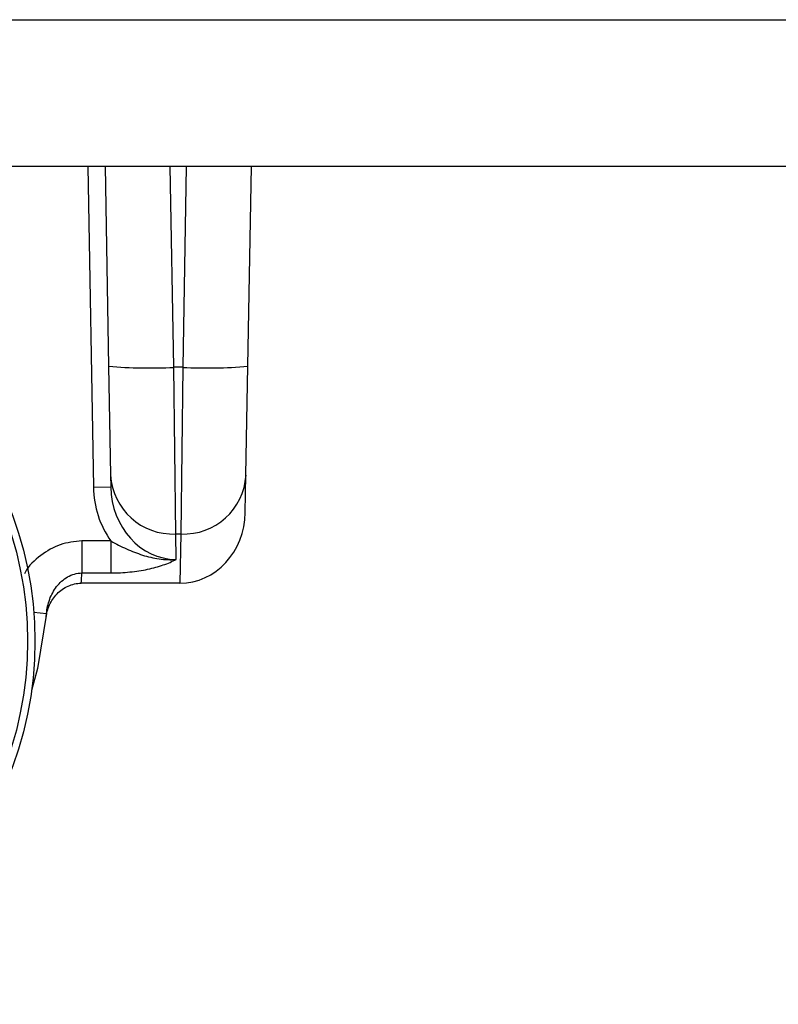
# Model space of a CAD drawing. Header units: millimetres. Extents: x 12 to 859, y 4 to 555.
# Tile 11 of 69: x 206 to 217, y 256 to 271. Entities that reach past the tile are written whole.
import ezdxf

# ---------------------------------------------------------------- set-up
doc = ezdxf.new("R2010")
doc.units = ezdxf.units.MM

msp = doc.modelspace()

# ---------------------------------------------------------------- linework, layer by layer
at = {"color": 7, "linetype": 'Continuous', "lineweight": 25}
for p, q in [((182.025, 270.501), (220.125, 270.501)), ((222.762, 268.355), (179.387, 268.355)), ((207.16, 268.355), (207.242, 263.662)), ((207.414, 268.355), (207.465, 265.433)), ((208.418, 265.417), (208.366, 268.355)), ((208.599, 268.355), (208.548, 265.417)), ((209.501, 265.433), (209.552, 268.355)), ((207.465, 265.433), (207.493, 263.84)), ((208.548, 265.417), (208.418, 265.417)), ((208.445, 262.98), (208.418, 265.417)), ((208.548, 265.417), (208.52, 262.98)), ((209.473, 263.84), (209.501, 265.433)), ((207.493, 263.84), (207.496, 263.667)), ((209.463, 263.293), (209.473, 263.84)), ((207.242, 263.662), (207.496, 263.667)), ((208.445, 262.98), (208.52, 262.98)), ((208.452, 262.607), (208.445, 262.98)), ((208.52, 262.98), (208.508, 262.259)), ((207.075, 262.877), (207.075, 262.41)), ((207.499, 262.877), (207.075, 262.877)), ((207.499, 262.877), (207.499, 262.41)), ((207.075, 262.41), (207.499, 262.41)), ((208.508, 262.259), (207.064, 262.259))]:
    msp.add_line(p, q, dxfattribs=at)
at = {"color": 8, "linetype": 'Continuous', "lineweight": 25}
msp.add_line((206.37, 261.835), (206.557, 261.818), dxfattribs=at)
at = {"color": 7, "linetype": 'Continuous', "lineweight": 25, "flags": 128}
msp.add_lwpolyline([(206.557, 261.818), (206.425, 261.013), (206.337, 260.692)], dxfattribs=at)
at = {"color": 7, "linetype": 'Continuous', "lineweight": 25}
for radius in [5.312, 5.204]:
    msp.add_circle((201.075, 261.413), radius, dxfattribs=at)
for centre, radius, start, end in [((208.061, 272.255), 6.848, 265.0122, 272.9884), ((208.905, 272.255), 6.848, 267.0116, 274.9878), ((208.407, 263.894), 0.916, 183.4197, 272.4043), ((208.559, 263.894), 0.916, 267.5957, 356.5803), ((201.075, 262.769), 6.011, 355.1337, 356.5691)]:
    msp.add_arc(centre, radius, start, end, dxfattribs=at)
for centre, major_axis, ratio, start_param, end_param in [((208.448, 263.684), (-0.019, 1.077), 0.884466, 1.570796, 3.125527), ((208.448, 263.684), (0.023, -1.311), 0.920483, 4.712389, 5.358961), ((208.511, 263.31), (0.017, 1.05), 0.906839, 3.156318, 4.711048)]:
    msp.add_ellipse(centre, major_axis=major_axis, ratio=ratio, start_param=start_param, end_param=end_param, dxfattribs=at)
at = {"color": 8, "linetype": 'Continuous', "lineweight": 25}
msp.add_open_spline([(207.075, 262.877), (206.966, 262.866), (206.749, 262.845), (206.465, 262.671), (206.288, 262.513), (206.239, 262.404), (206.235, 262.397)], degree=3, knots=[0, 0, 0, 0, 0.321538, 0.642602, 0.976362, 1, 1, 1, 1], dxfattribs=at)
at = {"color": 7, "linetype": 'Continuous', "lineweight": 25}
for points, knots in [([(207.499, 262.877), (207.573, 262.835), (207.649, 262.797), (207.802, 262.728), (207.88, 262.697), (208.039, 262.646), (208.12, 262.627), (208.285, 262.603), (208.369, 262.6), (208.452, 262.607)], [0, 0, 0, 0, 0.25, 0.25, 0.5, 0.5, 0.75, 0.75, 1, 1, 1, 1]), ([(207.499, 262.41), (207.593, 262.41), (207.685, 262.414), (207.865, 262.433), (207.953, 262.446), (208.116, 262.481), (208.193, 262.502), (208.297, 262.538), (208.331, 262.551), (208.394, 262.578), (208.424, 262.592), (208.452, 262.607)], [0, 0, 0, 0, 0.25, 0.25, 0.5, 0.5, 0.75, 0.75, 0.875, 0.875, 1, 1, 1, 1]), ([(206.557, 261.818), (206.563, 261.888), (206.578, 261.958), (206.627, 262.09), (206.661, 262.153), (206.748, 262.265), (206.802, 262.315), (206.928, 262.387), (207, 262.409), (207.075, 262.41)], [0, 0, 0, 0, 0.25, 0.25, 0.5, 0.5, 0.75, 0.75, 1, 1, 1, 1]), ([(206.55, 261.751), (206.557, 261.817), (206.574, 261.881), (206.628, 262.002), (206.665, 262.057), (206.757, 262.152), (206.811, 262.191), (206.933, 262.245), (206.997, 262.259), (207.064, 262.259)], [0, 0, 0, 0, 0.25, 0.25, 0.5, 0.5, 0.75, 0.75, 1, 1, 1, 1])]:
    msp.add_open_spline(points, degree=3, knots=knots, dxfattribs=at)

doc.saveas('drawing.dxf')
